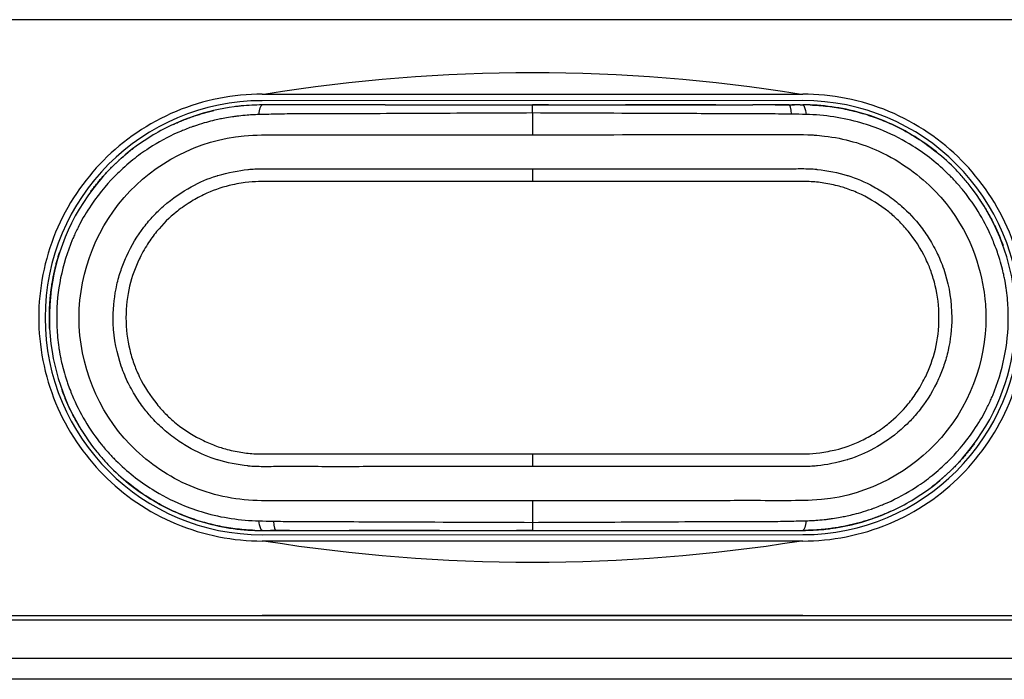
# Model space of a CAD drawing. Header units: millimetres. Extents: x 0 to 4378, y 0 to 2376.
# Tile 109 of 256: x 819 to 843, y 1956 to 1971. Entities that reach past the tile are written whole.
import ezdxf

# ---------------------------------------------------------------- set-up
doc = ezdxf.new("R2010")
doc.units = ezdxf.units.MM
doc.header["$LTSCALE"] = 0.2

# ---------------------------------------------------------------- blocks, each defined once
blk = doc.blocks.new('A$C6f7b2573')
for p, q in [((12.995, -186.2), (-13.005, -186.2)), ((-6.355, -187.95), (6.345, -187.95)), ((6.343, -188.1), (-6.357, -188.103)), ((-3.465, -188.203), (-5.182, -188.203)), ((-3.465, -188.203), (-0.007, -188.202)), ((-0.007, -188.202), (0.368, -188.202)), ((0.368, -188.202), (2.179, -188.201)), ((2.179, -188.201), (4.301, -188.201)), ((4.301, -188.201), (5.17, -188.2)), ((5.698, -188.2), (5.17, -188.2)), ((5.698, -188.2), (6.151, -188.2)), ((6.021, -188.2), (6.084, -188.2)), ((6.279, -188.2), (6.343, -188.2)), ((-0.007, -188.392), (-0.007, -188.902)), ((-0.004, -197.502), (-0.004, -198.011)), ((-6.354, -198.203), (-6.29, -198.203)), ((-5.71, -198.203), (-6.162, -198.203)), ((-6.095, -198.203), (-6.032, -198.203)), ((-5.181, -198.203), (-4.313, -198.203)), ((-2.192, -198.202), (-4.313, -198.203)), ((-2.192, -198.202), (-0.38, -198.202)), ((-0.004, -198.202), (-0.38, -198.202)), ((-0.004, -198.202), (3.454, -198.201)), ((3.454, -198.201), (5.171, -198.2)), ((6.345, -198.45), (-6.355, -198.45)), ((-6.354, -198.303), (6.346, -198.3)), ((-13.005, -200.2), (12.995, -200.2)), ((-13.005, -200.3), (12.995, -200.3)), ((6.346, -200.2), (-6.354, -200.203)), ((-39.505, -201.2), (39.495, -201.2)), ((38.995, -201.7), (-39.005, -201.7))]:
    blk.add_line(p, q)
for centre, radius, start, end in [((-0.005, -226.95), 39.5, 80.8739, 99.1261), ((-6.355, -193.203), 5.1, 90.0143, 270.0143), ((6.345, -193.2), 5.1, 270.0143, 90.0143), ((-0.005, -192.2), 4.05, 141.93, 141.9338), ((-0.005, -192.2), 4.05, 38.0957, 38.0959), ((1.845, -191.7), 3, 41.7887, 41.7894), ((-0.005, -192.2), 4.05, 147.1404, 147.1423), ((-0.005, -192.2), 4.05, 32.8862, 32.8879), ((-1.855, -194.7), 3, 221.8754, 221.8762), ((-0.005, -159.45), 39.5, 260.8739, 279.1261), ((-6.355, -193.203), 7, 268.2775, 270.0143)]:
    blk.add_arc(centre, radius, start, end)
for centre, major_axis, ratio, start_param, end_param in [((-0.007, -188.592), (0, 0.39), 0.000714, 5.250884, 6.283508), ((-0.153, -188.203), (42.044, 0.011), 0.000019, 1.558385, 1.567306), ((-0.153, -188.203), (42.044, 0.011), 0.000019, 1.46465, 1.515297), ((-0.153, -188.203), (42.044, 0.011), 0.000019, 1.423428, 1.431164), ((6.021, -188.7), (0, 0.5), 0.148265, 5.312255, 6.283139), ((6.021, -188.7), (0, 0.5), 0.148265, 6.283139, 6.28372), ((-0.006, -189.775), (0, 0.35), 0.000022, 1.359081, 2.275084), ((-0.005, -196.628), (0, 0.35), 0.000022, 0.866681, 1.782613), ((-6.031, -197.703), (0, -0.5), 0.148255, 5.312238, 6.28314), ((-6.031, -197.703), (0, -0.5), 0.148255, 6.28314, 6.283721), ((0.143, -198.201), (-42.044, -0.011), 0.00002, 1.423428, 1.431138), ((0.143, -198.201), (-42.044, -0.011), 0.00002, 1.464632, 1.515234), ((0.143, -198.201), (-42.044, -0.011), 0.00002, 1.558378, 1.567307)]:
    blk.add_ellipse(centre, major_axis=major_axis, ratio=ratio, start_param=start_param, end_param=end_param)
for points, knots in [([(-6.355, -187.95), (-7.022, -187.95), (-7.729, -188.084), (-9.027, -188.626), (-9.618, -189.034), (-10.542, -189.967), (-10.941, -190.551), (-11.473, -191.838), (-11.605, -192.54), (-11.605, -193.2), (-11.605, -193.86), (-11.473, -194.562), (-10.941, -195.849), (-10.542, -196.433), (-9.618, -197.366), (-9.027, -197.774), (-7.729, -198.316), (-7.022, -198.45), (-6.355, -198.45)], [-0.801238, -0.801238, -0.801238, -0.801238, -0.598714, -0.598714, -0.39619, -0.39619, -0.198095, -0.198095, 0, 0, 0, 0.198095, 0.198095, 0.39619, 0.39619, 0.598714, 0.598714, 0.801238, 0.801238, 0.801238, 0.801238]), ([(6.345, -198.45), (7.011, -198.45), (7.718, -198.316), (9.016, -197.774), (9.608, -197.366), (10.531, -196.433), (10.931, -195.849), (11.462, -194.562), (11.595, -193.86), (11.595, -192.54), (11.462, -191.838), (10.931, -190.551), (10.531, -189.967), (9.608, -189.034), (9.016, -188.626), (7.718, -188.084), (7.011, -187.95), (6.345, -187.95)], [-2.396055, -2.396055, -2.396055, -2.396055, -2.193531, -2.193531, -1.991007, -1.991007, -1.792912, -1.792912, -1.594817, -1.594817, -1.396722, -1.396722, -1.198626, -1.198626, -0.996103, -0.996103, -0.793579, -0.793579, -0.793579, -0.793579]), ([(-6.357, -188.203), (-6.52, -188.203), (-6.683, -188.211), (-6.846, -188.227), (-6.864, -188.229), (-6.882, -188.231), (-6.9, -188.233), (-6.936, -188.237), (-6.973, -188.241), (-7.01, -188.246), (-7.339, -188.29), (-7.664, -188.366), (-7.977, -188.474), (-8.326, -188.593), (-8.661, -188.751), (-8.975, -188.944), (-9.815, -189.461), (-10.502, -190.237), (-10.913, -191.147), (-11.31, -192.028), (-11.446, -193.037), (-11.292, -193.996), (-11.154, -194.859), (-10.782, -195.683), (-10.238, -196.353), (-10.178, -196.428), (-10.115, -196.501), (-10.051, -196.571), (-10.02, -196.606), (-9.988, -196.64), (-9.956, -196.673), (-9.666, -196.974), (-9.338, -197.237), (-8.984, -197.456), (-8.586, -197.702), (-8.154, -197.892), (-7.704, -198.018), (-7.266, -198.141), (-6.81, -198.203), (-6.355, -198.203)], [0, 0, 0, 0, 0.0312973, 0.0312973, 0.0312973, 0.0347747, 0.0347747, 0.0347747, 0.0418615, 0.0418615, 0.0418615, 0.1056421, 0.1056421, 0.1056421, 0.1765095, 0.1765095, 0.1765095, 0.3663523, 0.3663523, 0.3663523, 0.5500168, 0.5500168, 0.5500168, 0.7153148, 0.7153148, 0.7153148, 0.7336812, 0.7336812, 0.7336812, 0.7425742, 0.7425742, 0.7425742, 0.822611, 0.822611, 0.822611, 0.9125449, 0.9125449, 0.9125449, 0.9999337, 0.9999337, 0.9999337, 0.9999337]), ([(-5.182, -188.203), (-5.208, -188.203), (-5.234, -188.203), (-5.259, -188.203), (-5.492, -188.203), (-5.724, -188.203), (-5.956, -188.203), (-6.09, -188.203), (-6.223, -188.203), (-6.357, -188.203)], [0.0000004, 0.0000004, 0.0000004, 0.0000004, 0.0657605, 0.0657605, 0.0657605, 0.6576085, 0.6576085, 0.6576085, 1, 1, 1, 1]), ([(6.346, -198.2), (6.509, -198.2), (6.672, -198.192), (6.835, -198.176), (6.853, -198.174), (6.871, -198.172), (6.889, -198.17), (6.925, -198.166), (6.962, -198.162), (6.999, -198.157), (7.328, -198.114), (7.653, -198.037), (7.967, -197.93), (8.315, -197.81), (8.65, -197.652), (8.964, -197.459), (9.805, -196.942), (10.492, -196.166), (10.902, -195.256), (11.3, -194.375), (11.435, -193.366), (11.281, -192.407), (11.143, -191.544), (10.771, -190.721), (10.227, -190.05), (10.167, -189.975), (10.104, -189.903), (10.04, -189.832), (10.009, -189.798), (9.977, -189.764), (9.945, -189.73), (9.655, -189.429), (9.328, -189.166), (8.973, -188.947), (8.575, -188.701), (8.143, -188.511), (7.693, -188.385), (7.255, -188.263), (6.799, -188.2), (6.344, -188.2)], [0, 0, 0, 0, 0.0313008, 0.0313008, 0.0313008, 0.0347786, 0.0347786, 0.0347786, 0.0418652, 0.0418652, 0.0418652, 0.1056441, 0.1056441, 0.1056441, 0.1765095, 0.1765095, 0.1765095, 0.3663523, 0.3663523, 0.3663523, 0.5500161, 0.5500161, 0.5500161, 0.7153134, 0.7153134, 0.7153134, 0.7336798, 0.7336798, 0.7336798, 0.7425729, 0.7425729, 0.7425729, 0.822611, 0.822611, 0.822611, 0.9125448, 0.9125448, 0.9125448, 0.9999337, 0.9999337, 0.9999337, 0.9999337]), ([(-6.433, -188.43), (-6.442, -188.43), (-6.485, -188.431), (-6.563, -188.435), (-6.602, -188.437), (-6.65, -188.44), (-6.706, -188.444), (-6.762, -188.449), (-6.859, -188.458), (-6.901, -188.463), (-6.917, -188.465), (-6.933, -188.467), (-6.95, -188.469), (-6.985, -188.473), (-7.021, -188.478), (-7.056, -188.483), (-7.181, -188.501), (-7.302, -188.524), (-7.364, -188.538), (-7.452, -188.556), (-7.572, -188.584), (-7.721, -188.627), (-7.796, -188.649), (-7.878, -188.675), (-7.966, -188.706), (-7.971, -188.707), (-7.976, -188.709), (-7.981, -188.711), (-8.069, -188.742), (-8.186, -188.788), (-8.253, -188.816), (-8.487, -188.915), (-8.714, -189.031), (-8.93, -189.166), (-8.977, -189.195), (-9.023, -189.225), (-9.069, -189.255), (-9.197, -189.342), (-9.322, -189.434), (-9.441, -189.533), (-9.561, -189.631), (-9.713, -189.772), (-9.785, -189.845), (-9.931, -189.99), (-10.154, -190.231), (-10.375, -190.558), (-10.485, -190.721), (-10.574, -190.874), (-10.646, -191.011), (-10.697, -191.108), (-10.73, -191.178), (-10.767, -191.261), (-10.782, -191.295), (-10.798, -191.332), (-10.816, -191.373), (-11.056, -191.948), (-11.184, -192.573), (-11.183, -193.199), (-11.183, -193.355), (-11.176, -193.512), (-11.161, -193.667), (-11.153, -193.745), (-11.144, -193.822), (-11.133, -193.899), (-11.13, -193.915), (-11.128, -193.933), (-11.125, -193.952), (-11.113, -194.023), (-11.097, -194.105), (-11.093, -194.13), (-11.081, -194.192), (-11.058, -194.299), (-11.017, -194.449), (-10.996, -194.524), (-10.971, -194.61), (-10.938, -194.706), (-10.906, -194.801), (-10.85, -194.949), (-10.82, -195.021), (-10.644, -195.441), (-10.413, -195.831), (-10.129, -196.183), (-10.072, -196.254), (-10.012, -196.323), (-9.951, -196.391), (-9.921, -196.423), (-9.891, -196.455), (-9.861, -196.487), (-9.838, -196.511), (-9.814, -196.535), (-9.79, -196.559), (-9.532, -196.817), (-9.246, -197.043), (-8.939, -197.234), (-8.719, -197.372), (-8.488, -197.492), (-8.248, -197.593), (-8.076, -197.666), (-7.9, -197.728), (-7.72, -197.78), (-7.302, -197.902), (-6.866, -197.967), (-6.431, -197.977)], [0, 0, 0, 0, 0.015625, 0.015625, 0.015625, 0.023437, 0.023437, 0.023437, 0.03125, 0.03125, 0.03125, 0.034263, 0.034263, 0.034263, 0.040481, 0.040481, 0.040481, 0.0625, 0.0625, 0.0625, 0.09375, 0.09375, 0.09375, 0.109375, 0.109375, 0.109375, 0.110229, 0.110229, 0.110229, 0.125, 0.125, 0.125, 0.176377, 0.176377, 0.176377, 0.1875, 0.1875, 0.1875, 0.21875, 0.21875, 0.21875, 0.25, 0.25, 0.25, 0.3125, 0.3125, 0.3125, 0.34375, 0.34375, 0.34375, 0.365896, 0.365896, 0.365896, 0.375, 0.375, 0.375, 0.5, 0.5, 0.5, 0.53125, 0.53125, 0.53125, 0.546875, 0.546875, 0.546875, 0.550114, 0.550114, 0.550114, 0.5625, 0.5625, 0.5625, 0.59375, 0.59375, 0.59375, 0.609375, 0.609375, 0.609375, 0.625, 0.625, 0.625, 0.716136, 0.716136, 0.716136, 0.734447, 0.734447, 0.734447, 0.743275, 0.743275, 0.743275, 0.75, 0.75, 0.75, 0.822754, 0.822754, 0.822754, 0.875, 0.875, 0.875, 0.912582, 0.912582, 0.912582, 1, 1, 1, 1]), ([(-0.007, -188.392), (-0.375, -188.393), (-0.833, -188.395), (-1.38, -188.397), (-1.458, -188.398), (-1.507, -188.398), (-1.619, -188.399), (-2.068, -188.401), (-2.427, -188.403), (-2.695, -188.404), (-2.829, -188.405), (-2.94, -188.406), (-3.029, -188.406), (-3.074, -188.406), (-3.113, -188.406), (-3.146, -188.407), (-3.163, -188.407), (-3.178, -188.407), (-3.191, -188.407), (-3.199, -188.407), (-3.207, -188.407), (-3.223, -188.407), (-3.234, -188.407), (-3.249, -188.407), (-3.271, -188.407), (-3.708, -188.409), (-4.08, -188.41), (-4.347, -188.411), (-4.481, -188.411), (-4.588, -188.412), (-4.669, -188.412), (-4.71, -188.413), (-4.743, -188.413), (-4.771, -188.413), (-4.785, -188.413), (-4.797, -188.413), (-4.806, -188.413), (-4.812, -188.413), (-4.817, -188.413), (-4.826, -188.413), (-4.834, -188.413), (-4.843, -188.413), (-4.857, -188.413), (-4.923, -188.414), (-5.002, -188.414), (-5.069, -188.414), (-5.136, -188.414), (-5.145, -188.414), (-5.234, -188.413), (-5.323, -188.413), (-5.372, -188.412), (-5.432, -188.412), (-5.491, -188.412), (-5.583, -188.413), (-5.631, -188.413), (-5.68, -188.414), (-5.736, -188.414), (-5.832, -188.416), (-5.928, -188.418), (-5.957, -188.419), (-6.034, -188.42), (-6.19, -188.424), (-6.322, -188.427), (-6.433, -188.43)], [0, 0, 0, 0, 0.21875, 0.21875, 0.21875, 0.25, 0.25, 0.25, 0.375, 0.375, 0.375, 0.4375, 0.4375, 0.4375, 0.46875, 0.46875, 0.46875, 0.484375, 0.484375, 0.484375, 0.493795, 0.493795, 0.493795, 0.5, 0.5, 0.5, 0.625, 0.625, 0.625, 0.6875, 0.6875, 0.6875, 0.71875, 0.71875, 0.71875, 0.734375, 0.734375, 0.734375, 0.743244, 0.743244, 0.743244, 0.75, 0.75, 0.75, 0.78125, 0.78125, 0.78125, 0.8125, 0.8125, 0.8125, 0.84375, 0.84375, 0.84375, 0.875, 0.875, 0.875, 0.90625, 0.90625, 0.90625, 0.9375, 0.9375, 0.9375, 1, 1, 1, 1]), ([(6.082, -188.418), (5.96, -188.417), (5.773, -188.416), (5.521, -188.414), (5.268, -188.413), (4.922, -188.411), (4.566, -188.41), (4.21, -188.409), (3.905, -188.408), (3.652, -188.407), (3.525, -188.406), (3.411, -188.406), (3.31, -188.406), (3.209, -188.405), (3.172, -188.405), (3.046, -188.405), (2.031, -188.4), (1.027, -188.395), (-0.007, -188.392)], [0, 0, 0, 0, 0.125, 0.125, 0.125, 0.25, 0.25, 0.25, 0.375, 0.375, 0.375, 0.4375, 0.4375, 0.4375, 0.5, 0.5, 0.5, 1, 1, 1, 1]), ([(6.422, -197.973), (6.431, -197.973), (6.474, -197.973), (6.552, -197.969), (6.591, -197.967), (6.639, -197.964), (6.695, -197.959), (6.752, -197.955), (6.848, -197.945), (6.89, -197.941), (6.906, -197.939), (6.923, -197.937), (6.939, -197.935), (6.974, -197.93), (7.01, -197.926), (7.045, -197.921), (7.17, -197.902), (7.291, -197.879), (7.353, -197.866), (7.441, -197.847), (7.561, -197.82), (7.71, -197.776), (7.785, -197.755), (7.867, -197.729), (7.956, -197.698), (7.96, -197.696), (7.965, -197.694), (7.971, -197.692), (8.058, -197.661), (8.175, -197.616), (8.242, -197.587), (8.477, -197.489), (8.703, -197.372), (8.919, -197.238), (8.966, -197.209), (9.012, -197.179), (9.058, -197.148), (9.186, -197.062), (9.311, -196.969), (9.43, -196.871), (9.55, -196.772), (9.702, -196.631), (9.775, -196.559), (9.92, -196.413), (10.143, -196.172), (10.364, -195.845), (10.475, -195.682), (10.563, -195.529), (10.635, -195.392), (10.686, -195.295), (10.719, -195.225), (10.756, -195.142), (10.772, -195.108), (10.788, -195.072), (10.805, -195.03), (11.045, -194.455), (11.173, -193.83), (11.172, -193.205), (11.172, -193.048), (11.165, -192.892), (11.15, -192.736), (11.143, -192.659), (11.133, -192.581), (11.122, -192.504), (11.119, -192.488), (11.117, -192.47), (11.114, -192.452), (11.102, -192.38), (11.087, -192.298), (11.082, -192.274), (11.07, -192.212), (11.048, -192.104), (11.006, -191.954), (10.985, -191.879), (10.96, -191.793), (10.928, -191.698), (10.895, -191.602), (10.839, -191.454), (10.809, -191.382), (10.634, -190.963), (10.402, -190.572), (10.118, -190.22), (10.061, -190.149), (10.002, -190.08), (9.94, -190.013), (9.911, -189.98), (9.881, -189.948), (9.85, -189.916), (9.827, -189.892), (9.803, -189.868), (9.779, -189.844), (9.521, -189.587), (9.235, -189.361), (8.928, -189.169), (8.708, -189.031), (8.477, -188.911), (8.237, -188.81), (8.065, -188.738), (7.889, -188.675), (7.709, -188.623), (7.291, -188.502), (6.855, -188.437), (6.421, -188.427)], [0, 0, 0, 0, 0.015625, 0.015625, 0.015625, 0.023437, 0.023437, 0.023437, 0.03125, 0.03125, 0.03125, 0.034269, 0.034269, 0.034269, 0.040489, 0.040489, 0.040489, 0.0625, 0.0625, 0.0625, 0.09375, 0.09375, 0.09375, 0.109375, 0.109375, 0.109375, 0.110229, 0.110229, 0.110229, 0.125, 0.125, 0.125, 0.176377, 0.176377, 0.176377, 0.1875, 0.1875, 0.1875, 0.21875, 0.21875, 0.21875, 0.25, 0.25, 0.25, 0.3125, 0.3125, 0.3125, 0.34375, 0.34375, 0.34375, 0.365896, 0.365896, 0.365896, 0.375, 0.375, 0.375, 0.5, 0.5, 0.5, 0.53125, 0.53125, 0.53125, 0.546875, 0.546875, 0.546875, 0.550113, 0.550113, 0.550113, 0.5625, 0.5625, 0.5625, 0.59375, 0.59375, 0.59375, 0.609375, 0.609375, 0.609375, 0.625, 0.625, 0.625, 0.716135, 0.716135, 0.716135, 0.734445, 0.734445, 0.734445, 0.743273, 0.743273, 0.743273, 0.75, 0.75, 0.75, 0.822754, 0.822754, 0.822754, 0.875, 0.875, 0.875, 0.912581, 0.912581, 0.912581, 1, 1, 1, 1]), ([(-0.004, -197.502), (-1.105, -197.502), (-2.205, -197.502), (-3.85, -197.503), (-4.398, -197.503), (-5.217, -197.503), (-5.489, -197.504), (-6.033, -197.501), (-6.304, -197.509), (-7.114, -197.468), (-7.649, -197.341), (-8.632, -196.889), (-9.082, -196.572), (-10.215, -195.397), (-10.657, -194.308), (-10.657, -192.101), (-10.216, -191.011), (-8.707, -189.445), (-7.659, -188.956), (-6.035, -188.894), (-5.493, -188.906), (-4.4, -188.902), (-3.852, -188.903), (-2.208, -188.902), (-1.107, -188.902), (-0.007, -188.902)], [0, 0, 0, 0, 0.125, 0.125, 0.1875, 0.1875, 0.21875, 0.21875, 0.25, 0.25, 0.3125, 0.3125, 0.375, 0.375, 0.5, 0.5, 0.625, 0.625, 0.75, 0.75, 0.8125, 0.8125, 0.875, 0.875, 1, 1, 1, 1]), ([(-0.007, -188.902), (1.169, -188.902), (2.269, -188.901), (3.291, -188.901), (3.83, -188.901), (4.349, -188.901), (4.845, -188.901), (4.874, -188.901), (4.904, -188.901), (4.933, -188.901), (5.213, -188.901), (5.486, -188.899), (5.752, -188.899), (6.03, -188.9), (6.301, -188.892), (6.563, -188.907), (6.579, -188.908), (6.594, -188.909), (6.61, -188.91), (6.693, -188.916), (6.775, -188.923), (6.856, -188.933), (7.319, -188.988), (7.748, -189.114), (8.129, -189.289), (8.663, -189.535), (9.103, -189.866), (9.448, -190.223), (10.208, -191.01), (10.488, -191.889), (10.591, -192.521), (10.609, -192.63), (10.621, -192.733), (10.63, -192.829), (10.635, -192.89), (10.639, -192.948), (10.642, -193.003), (10.643, -193.031), (10.644, -193.058), (10.645, -193.084), (10.645, -193.098), (10.645, -193.103), (10.646, -193.113), (10.646, -193.122), (10.646, -193.135), (10.646, -193.161), (10.646, -193.174), (10.647, -193.186), (10.647, -193.199), (10.648, -194.217), (10.266, -195.332), (9.453, -196.176), (8.743, -196.913), (7.714, -197.447), (6.568, -197.491), (6.04, -197.511), (5.497, -197.499), (4.937, -197.501), (4.403, -197.503), (3.855, -197.502), (3.294, -197.502), (2.241, -197.502), (1.141, -197.502), (-0.004, -197.502)], [0, 0, 0, 0, 0.081809, 0.081809, 0.081809, 0.125, 0.125, 0.125, 0.127562, 0.127562, 0.127562, 0.152083, 0.152083, 0.152083, 0.177821, 0.177821, 0.177821, 0.179348, 0.179348, 0.179348, 0.1875, 0.1875, 0.1875, 0.234154, 0.234154, 0.234154, 0.299648, 0.299648, 0.299648, 0.443906, 0.443906, 0.443906, 0.46875, 0.46875, 0.46875, 0.484375, 0.484375, 0.484375, 0.492187, 0.492187, 0.492187, 0.496094, 0.496094, 0.496094, 0.5, 0.5, 0.5, 0.501809, 0.501809, 0.501809, 0.64938, 0.64938, 0.64938, 0.778183, 0.778183, 0.778183, 0.837455, 0.837455, 0.837455, 0.893956, 0.893956, 0.893956, 1, 1, 1, 1]), ([(-0.005, -196.702), (-0.254, -196.702), (-0.51, -196.702), (-0.754, -196.702), (-0.997, -196.702), (-1.276, -196.702), (-1.502, -196.702), (-1.728, -196.702), (-1.963, -196.702), (-2.211, -196.702), (-2.335, -196.702), (-2.462, -196.702), (-2.593, -196.702), (-2.721, -196.702), (-2.88, -196.702), (-2.989, -196.702), (-3.103, -196.702), (-3.219, -196.702), (-3.346, -196.702), (-3.47, -196.702), (-3.643, -196.702), (-3.742, -196.702), (-3.842, -196.702), (-3.953, -196.702), (-4.077, -196.703), (-4.2, -196.703), (-4.366, -196.703), (-4.486, -196.703), (-4.726, -196.703), (-4.989, -196.703), (-5.226, -196.702), (-5.345, -196.702), (-5.466, -196.702), (-5.589, -196.702), (-5.705, -196.702), (-5.856, -196.702), (-5.948, -196.701), (-5.953, -196.701), (-5.959, -196.701), (-5.964, -196.701), (-6.008, -196.701), (-6.06, -196.702), (-6.147, -196.703), (-6.234, -196.703), (-6.262, -196.704), (-6.331, -196.703), (-6.462, -196.703), (-6.568, -196.699), (-6.679, -196.688), (-6.684, -196.688), (-6.689, -196.687), (-6.695, -196.686), (-6.922, -196.663), (-7.203, -196.604), (-7.395, -196.545), (-7.4, -196.544), (-7.404, -196.542), (-7.409, -196.541), (-7.601, -196.481), (-7.808, -196.397), (-8.022, -196.28), (-8.129, -196.222), (-8.238, -196.155), (-8.347, -196.08), (-8.453, -196.006), (-8.588, -195.899), (-8.666, -195.831), (-8.76, -195.749), (-8.847, -195.665), (-8.937, -195.566), (-9.004, -195.494), (-9.07, -195.415), (-9.134, -195.331), (-9.209, -195.233), (-9.281, -195.127), (-9.35, -195.013), (-9.418, -194.901), (-9.496, -194.752), (-9.542, -194.651), (-9.602, -194.519), (-9.655, -194.382), (-9.7, -194.235), (-9.796, -193.924), (-9.855, -193.575), (-9.855, -193.204), (-9.855, -192.932), (-9.823, -192.673), (-9.769, -192.432), (-9.742, -192.311), (-9.709, -192.194), (-9.671, -192.083), (-9.634, -191.971), (-9.604, -191.892), (-9.544, -191.761), (-9.426, -191.501), (-9.285, -191.274), (-9.136, -191.078), (-9.062, -190.981), (-8.985, -190.891), (-8.908, -190.808), (-8.83, -190.726), (-8.783, -190.678), (-8.675, -190.583), (-8.459, -190.394), (-8.238, -190.244), (-8.024, -190.127), (-7.81, -190.01), (-7.652, -189.941), (-7.41, -189.866), (-7.406, -189.865), (-7.401, -189.863), (-7.397, -189.862), (-7.159, -189.789), (-6.901, -189.742), (-6.696, -189.72), (-6.691, -189.72), (-6.686, -189.719), (-6.68, -189.719), (-6.633, -189.714), (-6.582, -189.71), (-6.527, -189.708), (-6.466, -189.705), (-6.367, -189.703), (-6.332, -189.703), (-6.263, -189.703), (-6.064, -189.705), (-5.965, -189.705), (-5.96, -189.705), (-5.955, -189.705), (-5.949, -189.705), (-5.753, -189.704), (-5.476, -189.704), (-5.228, -189.703), (-5.101, -189.703), (-4.976, -189.703), (-4.852, -189.703), (-4.728, -189.703), (-4.645, -189.703), (-4.487, -189.703), (-4.172, -189.703), (-3.894, -189.703), (-3.648, -189.703), (-3.525, -189.703), (-3.409, -189.703), (-3.301, -189.703), (-3.193, -189.703), (-3.137, -189.703), (-2.999, -189.703), (-2.722, -189.702), (-2.46, -189.703), (-2.212, -189.703), (-1.965, -189.703), (-1.763, -189.702), (-1.504, -189.702), (-0.986, -189.702), (-0.506, -189.702), (-0.006, -189.702)], [0, 0, 0, 0, 0.03125, 0.03125, 0.03125, 0.0625, 0.0625, 0.0625, 0.09375, 0.09375, 0.09375, 0.109375, 0.109375, 0.109375, 0.124617, 0.124617, 0.124617, 0.140625, 0.140625, 0.140625, 0.15625, 0.15625, 0.15625, 0.171875, 0.171875, 0.171875, 0.1875, 0.1875, 0.1875, 0.21875, 0.21875, 0.21875, 0.234375, 0.234375, 0.234375, 0.249093, 0.249093, 0.249093, 0.25, 0.25, 0.25, 0.257812, 0.257812, 0.257812, 0.265625, 0.265625, 0.265625, 0.280529, 0.280529, 0.280529, 0.28125, 0.28125, 0.28125, 0.31179, 0.31179, 0.31179, 0.3125, 0.3125, 0.3125, 0.34375, 0.34375, 0.34375, 0.359375, 0.359375, 0.359375, 0.374535, 0.374535, 0.374535, 0.392734, 0.392734, 0.392734, 0.40625, 0.40625, 0.40625, 0.421875, 0.421875, 0.421875, 0.437279, 0.437279, 0.437279, 0.457395, 0.457395, 0.457395, 0.5, 0.5, 0.5, 0.53125, 0.53125, 0.53125, 0.546875, 0.546875, 0.546875, 0.5625, 0.5625, 0.5625, 0.59375, 0.59375, 0.59375, 0.609375, 0.609375, 0.609375, 0.625, 0.625, 0.625, 0.65625, 0.65625, 0.65625, 0.6875, 0.6875, 0.6875, 0.688071, 0.688071, 0.688071, 0.71875, 0.71875, 0.71875, 0.719545, 0.719545, 0.719545, 0.726563, 0.726563, 0.726563, 0.734375, 0.734375, 0.734375, 0.75, 0.75, 0.75, 0.750841, 0.750841, 0.750841, 0.78125, 0.78125, 0.78125, 0.796875, 0.796875, 0.796875, 0.8125, 0.8125, 0.8125, 0.84375, 0.84375, 0.84375, 0.859375, 0.859375, 0.859375, 0.875, 0.875, 0.875, 0.90625, 0.90625, 0.90625, 0.9375, 0.9375, 0.9375, 1, 1, 1, 1]), ([(-0.006, -189.702), (0.244, -189.702), (0.499, -189.702), (0.743, -189.702), (0.987, -189.701), (1.266, -189.701), (1.492, -189.701), (1.717, -189.701), (1.952, -189.702), (2.2, -189.702), (2.324, -189.702), (2.451, -189.701), (2.582, -189.701), (2.71, -189.701), (2.869, -189.701), (2.978, -189.701), (3.093, -189.701), (3.209, -189.701), (3.336, -189.701), (3.46, -189.701), (3.632, -189.701), (3.732, -189.701), (3.831, -189.701), (3.942, -189.701), (4.066, -189.701), (4.19, -189.701), (4.355, -189.701), (4.475, -189.701), (4.715, -189.701), (4.978, -189.7), (5.216, -189.701), (5.335, -189.701), (5.455, -189.701), (5.578, -189.702), (5.694, -189.702), (5.846, -189.702), (5.937, -189.702), (5.942, -189.702), (5.948, -189.702), (5.953, -189.702), (5.997, -189.702), (6.049, -189.702), (6.136, -189.701), (6.224, -189.7), (6.251, -189.7), (6.32, -189.7), (6.451, -189.7), (6.558, -189.704), (6.668, -189.715), (6.674, -189.716), (6.68, -189.717), (6.686, -189.717), (6.912, -189.741), (7.192, -189.799), (7.384, -189.858), (7.391, -189.86), (7.397, -189.862), (7.403, -189.864), (7.595, -189.924), (7.802, -190.009), (8.016, -190.126), (8.123, -190.184), (8.231, -190.251), (8.34, -190.326), (8.444, -190.399), (8.577, -190.504), (8.656, -190.572), (8.659, -190.575), (8.662, -190.578), (8.666, -190.581), (8.82, -190.717), (8.977, -190.881), (9.126, -191.076), (9.2, -191.174), (9.273, -191.279), (9.341, -191.393), (9.408, -191.504), (9.485, -191.652), (9.531, -191.752), (9.592, -191.885), (9.644, -192.022), (9.689, -192.169), (9.785, -192.481), (9.844, -192.83), (9.844, -193.199), (9.844, -193.47), (9.813, -193.728), (9.759, -193.969), (9.732, -194.09), (9.699, -194.206), (9.661, -194.318), (9.624, -194.43), (9.594, -194.51), (9.535, -194.64), (9.416, -194.9), (9.276, -195.128), (9.127, -195.323), (9.052, -195.421), (8.976, -195.51), (8.899, -195.593), (8.822, -195.675), (8.774, -195.723), (8.667, -195.818), (8.664, -195.821), (8.66, -195.824), (8.657, -195.827), (8.445, -196.012), (8.228, -196.159), (8.017, -196.274), (7.803, -196.391), (7.647, -196.46), (7.404, -196.536), (7.398, -196.538), (7.392, -196.54), (7.386, -196.541), (7.149, -196.614), (6.892, -196.662), (6.688, -196.683), (6.682, -196.684), (6.676, -196.684), (6.67, -196.685), (6.622, -196.689), (6.571, -196.693), (6.517, -196.696), (6.456, -196.698), (6.356, -196.7), (6.322, -196.7), (6.252, -196.701), (6.053, -196.698), (5.955, -196.698), (5.949, -196.698), (5.944, -196.698), (5.938, -196.698), (5.742, -196.699), (5.465, -196.7), (5.217, -196.7), (5.09, -196.7), (4.965, -196.7), (4.841, -196.7), (4.718, -196.7), (4.634, -196.7), (4.477, -196.7), (4.161, -196.701), (3.883, -196.701), (3.637, -196.7), (3.513, -196.7), (3.398, -196.7), (3.29, -196.7), (3.183, -196.7), (3.126, -196.701), (2.988, -196.701), (2.711, -196.701), (2.45, -196.701), (2.202, -196.701), (1.954, -196.701), (1.752, -196.701), (1.493, -196.701), (0.976, -196.701), (0.495, -196.702), (-0.005, -196.702)], [0, 0, 0, 0, 0.03125, 0.03125, 0.03125, 0.0625, 0.0625, 0.0625, 0.09375, 0.09375, 0.09375, 0.109375, 0.109375, 0.109375, 0.12461, 0.12461, 0.12461, 0.140625, 0.140625, 0.140625, 0.15625, 0.15625, 0.15625, 0.171875, 0.171875, 0.171875, 0.1875, 0.1875, 0.1875, 0.21875, 0.21875, 0.21875, 0.234375, 0.234375, 0.234375, 0.249091, 0.249091, 0.249091, 0.25, 0.25, 0.25, 0.257812, 0.257812, 0.257812, 0.265625, 0.265625, 0.265625, 0.28044, 0.28044, 0.28044, 0.28125, 0.28125, 0.28125, 0.311526, 0.311526, 0.311526, 0.3125, 0.3125, 0.3125, 0.34375, 0.34375, 0.34375, 0.359375, 0.359375, 0.359375, 0.374347, 0.374347, 0.374347, 0.375, 0.375, 0.375, 0.40625, 0.40625, 0.40625, 0.421875, 0.421875, 0.421875, 0.437172, 0.437172, 0.437172, 0.457393, 0.457393, 0.457393, 0.499999, 0.499999, 0.499999, 0.53125, 0.53125, 0.53125, 0.546875, 0.546875, 0.546875, 0.5625, 0.5625, 0.5625, 0.59375, 0.59375, 0.59375, 0.609375, 0.609375, 0.609375, 0.625, 0.625, 0.625, 0.625485, 0.625485, 0.625485, 0.65625, 0.65625, 0.65625, 0.6875, 0.6875, 0.6875, 0.688284, 0.688284, 0.688284, 0.71875, 0.71875, 0.71875, 0.71964, 0.71964, 0.71964, 0.726562, 0.726562, 0.726562, 0.734375, 0.734375, 0.734375, 0.75, 0.75, 0.75, 0.750842, 0.750842, 0.750842, 0.78125, 0.78125, 0.78125, 0.796875, 0.796875, 0.796875, 0.8125, 0.8125, 0.8125, 0.84375, 0.84375, 0.84375, 0.859375, 0.859375, 0.859375, 0.875, 0.875, 0.875, 0.90625, 0.90625, 0.90625, 0.9375, 0.9375, 0.9375, 1, 1, 1, 1]), ([(-0.006, -190.002), (-0.486, -190.002), (-0.937, -190.001), (-1.684, -190.002), (-1.901, -190.002), (-2.253, -190.002), (-2.373, -190.002), (-2.622, -190.002), (-2.792, -190.002), (-3.063, -190.002), (-3.269, -190.003), (-3.624, -190.003), (-3.75, -190.003), (-3.951, -190.002), (-4.021, -190.002), (-4.163, -190.002), (-4.285, -190.002), (-4.367, -190.002), (-4.453, -190.002), (-4.688, -190.002), (-4.879, -190.002), (-5.315, -190.002), (-5.503, -190.002), (-5.962, -190.003), (-6.244, -190.003), (-6.535, -190.005), (-6.641, -190.012), (-6.873, -190.042), (-7.038, -190.075), (-7.323, -190.144), (-7.527, -190.215), (-7.842, -190.367), (-7.949, -190.426), (-8.163, -190.56), (-8.301, -190.66), (-8.53, -190.845), (-8.686, -190.996), (-8.909, -191.27), (-8.981, -191.37), (-9.119, -191.585), (-9.197, -191.729), (-9.43, -192.211), (-9.555, -192.673), (-9.555, -193.469), (-9.522, -193.72), (-9.44, -194.066), (-9.407, -194.177), (-9.331, -194.387), (-9.303, -194.458), (-9.123, -194.832), (-8.981, -195.047), (-8.758, -195.321), (-8.682, -195.404), (-8.529, -195.556), (-8.482, -195.6), (-8.164, -195.857), (-7.946, -195.99), (-7.631, -196.142), (-7.527, -196.184), (-7.325, -196.256), (-7.258, -196.278), (-7.005, -196.34), (-6.883, -196.362), (-6.709, -196.385), (-6.652, -196.39), (-6.542, -196.399), (-6.456, -196.402), (-6.397, -196.403), (-6.24, -196.404), (-5.928, -196.404), (-5.82, -196.404), (-5.642, -196.404), (-5.537, -196.404), (-5.3, -196.404), (-5.208, -196.404), (-4.837, -196.404), (-4.686, -196.403), (-4.51, -196.403), (-4.459, -196.403), (-4.373, -196.403), (-4.386, -196.403), (-4.008, -196.403), (-3.741, -196.402), (-3.386, -196.402), (-3.275, -196.402), (-3.068, -196.403), (-3.012, -196.403), (-2.354, -196.403), (-1.924, -196.402), (-0.934, -196.403), (-0.484, -196.402), (-0.005, -196.402)], [0, 0, 0, 0, 0.0625, 0.0625, 0.09375, 0.09375, 0.109375, 0.109375, 0.125, 0.125, 0.15625, 0.15625, 0.171875, 0.171875, 0.179688, 0.179688, 0.1875, 0.1875, 0.203125, 0.203125, 0.21875, 0.21875, 0.25, 0.25, 0.28125, 0.28125, 0.296875, 0.296875, 0.3125, 0.3125, 0.34375, 0.34375, 0.359375, 0.359375, 0.375, 0.375, 0.40625, 0.40625, 0.421875, 0.421875, 0.4375, 0.4375, 0.5, 0.5, 0.53125, 0.53125, 0.546875, 0.546875, 0.5625, 0.5625, 0.59375, 0.59375, 0.609375, 0.609375, 0.625, 0.625, 0.65625, 0.65625, 0.671875, 0.671875, 0.6875, 0.6875, 0.703125, 0.703125, 0.710937, 0.710937, 0.71875, 0.71875, 0.734375, 0.734375, 0.75, 0.75, 0.765625, 0.765625, 0.78125, 0.78125, 0.796875, 0.796875, 0.804687, 0.804687, 0.8125, 0.8125, 0.84375, 0.84375, 0.859375, 0.859375, 0.875, 0.875, 0.9375, 0.9375, 1, 1, 1, 1]), ([(-0.005, -196.402), (0.475, -196.402), (0.926, -196.402), (1.673, -196.401), (1.89, -196.401), (2.242, -196.401), (2.362, -196.401), (2.611, -196.401), (2.781, -196.401), (3.052, -196.401), (3.258, -196.401), (3.613, -196.401), (3.739, -196.401), (3.941, -196.401), (4.01, -196.401), (4.152, -196.401), (4.274, -196.401), (4.356, -196.401), (4.442, -196.401), (4.677, -196.401), (4.868, -196.401), (5.304, -196.401), (5.493, -196.401), (5.951, -196.401), (6.233, -196.4), (6.523, -196.399), (6.629, -196.391), (6.859, -196.361), (7.023, -196.329), (7.308, -196.26), (7.512, -196.19), (7.828, -196.038), (7.935, -195.98), (8.15, -195.845), (8.287, -195.745), (8.516, -195.561), (8.672, -195.41), (8.896, -195.136), (8.968, -195.036), (9.106, -194.821), (9.185, -194.677), (9.419, -194.193), (9.544, -193.733), (9.544, -192.933), (9.511, -192.682), (9.429, -192.335), (9.395, -192.224), (9.32, -192.014), (9.292, -191.943), (9.111, -191.57), (8.969, -191.354), (8.745, -191.08), (8.669, -190.997), (8.516, -190.845), (8.469, -190.801), (8.15, -190.544), (7.932, -190.412), (7.616, -190.26), (7.512, -190.217), (7.31, -190.146), (7.243, -190.124), (6.99, -190.063), (6.869, -190.041), (6.696, -190.018), (6.64, -190.013), (6.53, -190.005), (6.444, -190.001), (6.386, -190), (6.23, -189.999), (5.917, -189.999), (5.809, -190), (5.631, -190), (5.527, -190), (5.29, -190), (5.197, -190), (4.826, -190), (4.676, -190), (4.499, -190), (4.448, -190), (4.363, -190), (4.376, -190), (3.997, -190), (3.73, -190.001), (3.375, -190.001), (3.264, -190.001), (3.057, -190.001), (3.001, -190.001), (2.343, -190.001), (1.913, -190.001), (0.923, -190.001), (0.473, -190.001), (-0.006, -190.002)], [0, 0, 0, 0, 0.0625, 0.0625, 0.09375, 0.09375, 0.109375, 0.109375, 0.125, 0.125, 0.15625, 0.15625, 0.171875, 0.171875, 0.179688, 0.179688, 0.1875, 0.1875, 0.203125, 0.203125, 0.21875, 0.21875, 0.25, 0.25, 0.28125, 0.28125, 0.296875, 0.296875, 0.3125, 0.3125, 0.34375, 0.34375, 0.359375, 0.359375, 0.375, 0.375, 0.40625, 0.40625, 0.421875, 0.421875, 0.4375, 0.4375, 0.5, 0.5, 0.53125, 0.53125, 0.546875, 0.546875, 0.5625, 0.5625, 0.59375, 0.59375, 0.609375, 0.609375, 0.625, 0.625, 0.65625, 0.65625, 0.671875, 0.671875, 0.6875, 0.6875, 0.703125, 0.703125, 0.710937, 0.710937, 0.71875, 0.71875, 0.734375, 0.734375, 0.75, 0.75, 0.765625, 0.765625, 0.78125, 0.78125, 0.796875, 0.796875, 0.804688, 0.804688, 0.8125, 0.8125, 0.84375, 0.84375, 0.859375, 0.859375, 0.875, 0.875, 0.9375, 0.9375, 1, 1, 1, 1]), ([(-6.092, -197.985), (-5.971, -197.987), (-5.784, -197.988), (-5.532, -197.989), (-5.279, -197.991), (-4.931, -197.992), (-4.577, -197.993), (-4.222, -197.995), (-3.918, -197.996), (-3.664, -197.997), (-3.537, -197.997), (-3.423, -197.997), (-3.322, -197.998), (-3.221, -197.998), (-3.183, -197.998), (-3.056, -197.999), (-2.042, -198.003), (-1.037, -198.009), (-0.004, -198.011)], [0, 0, 0, 0, 0.125, 0.125, 0.125, 0.25, 0.25, 0.25, 0.375, 0.375, 0.375, 0.4375, 0.4375, 0.4375, 0.5, 0.5, 0.5, 1, 1, 1, 1]), ([(-0.004, -198.011), (0.365, -198.01), (0.823, -198.009), (1.369, -198.006), (1.447, -198.006), (1.496, -198.005), (1.608, -198.005), (2.058, -198.002), (2.416, -198.001), (2.684, -197.999), (2.818, -197.998), (2.93, -197.998), (3.019, -197.997), (3.063, -197.997), (3.102, -197.997), (3.135, -197.997), (3.152, -197.997), (3.167, -197.997), (3.18, -197.997), (3.188, -197.997), (3.196, -197.996), (3.213, -197.996), (3.224, -197.996), (3.239, -197.996), (3.26, -197.996), (3.697, -197.994), (4.069, -197.993), (4.337, -197.992), (4.47, -197.992), (4.577, -197.991), (4.658, -197.991), (4.699, -197.991), (4.733, -197.991), (4.76, -197.99), (4.774, -197.99), (4.786, -197.99), (4.795, -197.99), (4.801, -197.99), (4.806, -197.99), (4.815, -197.99), (4.823, -197.99), (4.832, -197.99), (4.847, -197.99), (4.913, -197.99), (4.991, -197.99), (5.058, -197.99), (5.125, -197.99), (5.135, -197.99), (5.224, -197.99), (5.313, -197.991), (5.362, -197.991), (5.421, -197.991), (5.481, -197.991), (5.572, -197.991), (5.62, -197.99), (5.669, -197.99), (5.725, -197.989), (5.821, -197.987), (5.917, -197.985), (5.946, -197.985), (6.024, -197.983), (6.179, -197.98), (6.311, -197.976), (6.422, -197.973)], [0, 0, 0, 0, 0.21875, 0.21875, 0.21875, 0.25, 0.25, 0.25, 0.375, 0.375, 0.375, 0.4375, 0.4375, 0.4375, 0.46875, 0.46875, 0.46875, 0.484375, 0.484375, 0.484375, 0.49379, 0.49379, 0.49379, 0.5, 0.5, 0.5, 0.625, 0.625, 0.625, 0.6875, 0.6875, 0.6875, 0.71875, 0.71875, 0.71875, 0.734375, 0.734375, 0.734375, 0.743242, 0.743242, 0.743242, 0.75, 0.75, 0.75, 0.78125, 0.78125, 0.78125, 0.8125, 0.8125, 0.8125, 0.84375, 0.84375, 0.84375, 0.875, 0.875, 0.875, 0.90625, 0.90625, 0.90625, 0.9375, 0.9375, 0.9375, 1, 1, 1, 1]), ([(5.171, -198.2), (5.197, -198.2), (5.223, -198.2), (5.249, -198.2), (5.481, -198.2), (5.713, -198.2), (5.945, -198.2), (6.079, -198.2), (6.213, -198.2), (6.346, -198.2)], [0.0000004, 0.0000004, 0.0000004, 0.0000004, 0.0657594, 0.0657594, 0.0657594, 0.6575974, 0.6575974, 0.6575974, 1, 1, 1, 1])]:
    blk.add_open_spline(points, degree=3, knots=knots)
for points in [[(-6.433, -188.43), (-6.417, -188.297), (-6.386, -188.204), (-6.357, -188.203)], [(6.279, -188.2), (6.213, -188.2), (6.148, -188.2), (6.084, -188.2)], [(6.343, -188.2), (6.373, -188.2), (6.404, -188.294), (6.421, -188.427)], [(6.421, -188.427), (6.311, -188.425), (6.198, -188.422), (6.082, -188.418)], [(-6.431, -197.977), (-6.322, -197.979), (-6.209, -197.981), (-6.092, -197.985)], [(-6.354, -198.203), (-6.383, -198.203), (-6.415, -198.11), (-6.431, -197.977)], [(6.422, -197.974), (6.406, -198.106), (6.375, -198.199), (6.346, -198.2)], [(-6.29, -198.203), (-6.224, -198.203), (-6.159, -198.203), (-6.095, -198.203)], [(-5.71, -198.203), (-5.534, -198.203), (-5.357, -198.203), (-5.181, -198.203)], [(-0.004, -198.011), (-0.004, -198.125), (-0.004, -198.201), (-0.004, -198.202)]]:
    blk.add_open_spline(points, degree=3)
for points, weights, knots in [([(-6.357, -188.203), (-6.357, -188.203), (-6.357, -188.203), (-6.357, -188.203), (-6.357, -188.203)], [0.999972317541, 0.999986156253, 1, 1, 1], [0.499995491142, 0.499995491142, 0.499995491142, 0.499999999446, 0.499999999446, 0.500000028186, 0.500000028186, 0.500000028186]), ([(-10.378, -190.233), (-10.156, -189.933), (-9.892, -189.669), (-9.655, -189.431), (-9.388, -189.228)], [0.976352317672, 0.985360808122, 1, 0.98683129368, 0.978218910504], [0.470443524, 0.470443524, 0.470443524, 0.47521087, 0.47521087, 0.479499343, 0.479499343, 0.479499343]), ([(-11.349, -193.456), (-11.355, -193.33), (-11.355, -193.205), (-11.356, -192.419), (-11.115, -191.671)], [0.990683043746, 0.995015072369, 1, 0.969695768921, 0.963520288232], [0.44879837, 0.44879837, 0.44879837, 0.45042174, 0.45042174, 0.46029051, 0.46029051, 0.46029051]), ([(10.367, -196.17), (10.145, -196.471), (9.881, -196.735), (9.644, -196.972), (9.377, -197.175)], [0.97635256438, 0.985361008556, 1, 0.986831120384, 0.978218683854], [0.97044359, 0.97044359, 0.97044359, 0.975210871, 0.975210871, 0.9794994, 0.9794994, 0.9794994])]:
    blk.add_rational_spline(points, weights, degree=2, knots=knots)
for points, weights in [([(6.519, -188.203), (8.253, -188.264), (9.577, -189.385)], [0.993366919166, 0.934736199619, 0.985487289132]), ([(-8.441, -188.659), (-7.984, -188.449), (-7.495, -188.335)], [0.962273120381, 0.960477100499, 0.96835688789]), ([(10.501, -190.421), (10.844, -190.935), (11.053, -191.516)], [0.971276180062, 0.959595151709, 0.962528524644]), ([(-10.512, -195.982), (-10.855, -195.469), (-11.063, -194.887)], [0.971276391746, 0.959595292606, 0.96252844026]), ([(-6.529, -198.2), (-8.263, -198.14), (-9.587, -197.018)], [0.993369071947, 0.934740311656, 0.985478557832]), ([(8.43, -197.745), (7.438, -198.2), (6.346, -198.2)], [0.962273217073, 0.958377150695, 1])]:
    blk.add_rational_spline(points, weights, degree=2)

msp = doc.modelspace()

# ---------------------------------------------------------------- block references
msp.add_blockref('A$C6f7b2573', (831.422, 2157.464))

doc.saveas('drawing.dxf')
